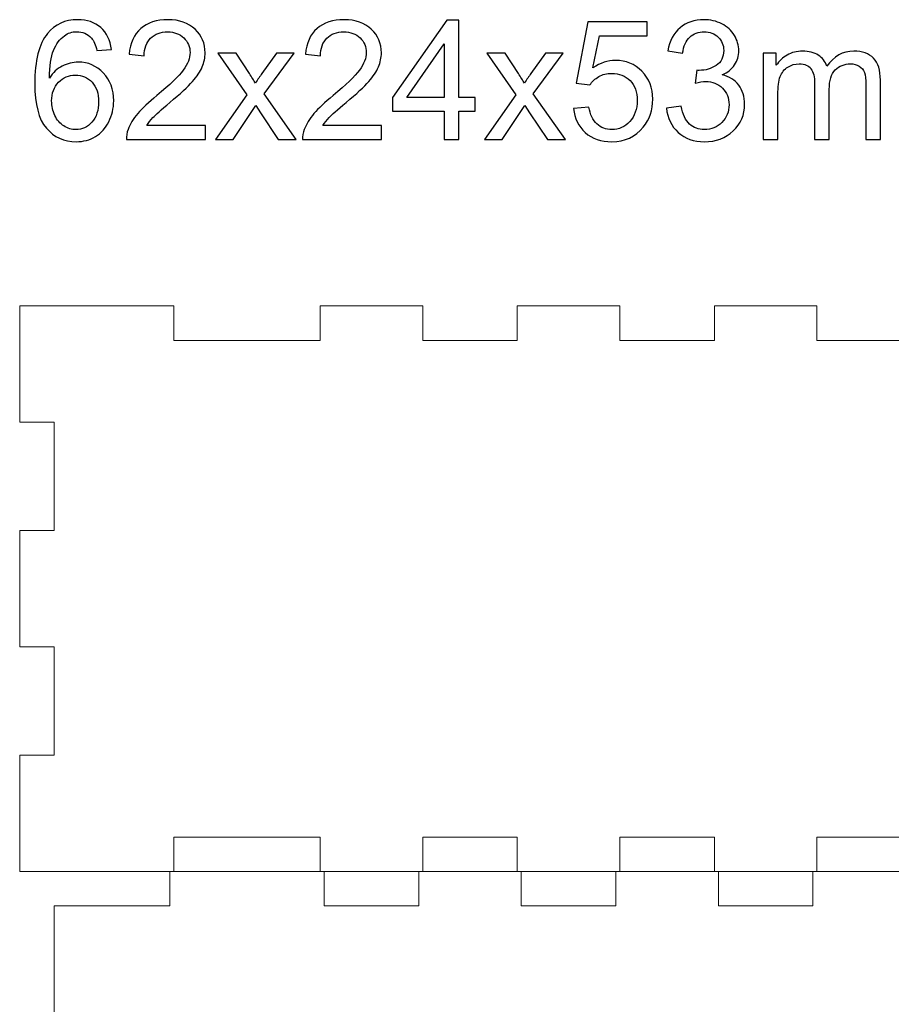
# Model space of a CAD drawing. Header units: inches. Extents: x -5.24 to 2.17, y -6.36 to -2.42.
# Tile 2 of 5: x -5.24 to -3.5, y -4.39 to -2.42. Entities that reach past the tile are written whole.
import ezdxf

# ---------------------------------------------------------------- set-up
doc = ezdxf.new("R2010")
doc.units = ezdxf.units.IN
doc.header["$MEASUREMENT"] = 0
doc.layers.add('Layer 1', color=7, linetype='Continuous')

msp = doc.modelspace()

# ---------------------------------------------------------------- linework, layer by layer
at = {"layer": 'Layer 1', "color": 30}
for points, knots in [([(-5.0567, -2.4838), (-5.0567, -2.4838), (-5.0858, -2.486), (-5.0858, -2.486), (-5.0858, -2.486), (-5.0884, -2.4745), (-5.0921, -2.4661), (-5.0969, -2.461), (-5.0969, -2.461), (-5.1048, -2.4526), (-5.1146, -2.4484), (-5.1262, -2.4484), (-5.1262, -2.4484), (-5.1356, -2.4484), (-5.1437, -2.451), (-5.1508, -2.4563), (-5.1508, -2.4563), (-5.16, -2.463), (-5.1673, -2.4728), (-5.1726, -2.4857), (-5.1726, -2.4857), (-5.1779, -2.4986), (-5.1807, -2.517), (-5.1809, -2.5409), (-5.1809, -2.5409), (-5.1738, -2.5301), (-5.1652, -2.5221), (-5.155, -2.5169), (-5.155, -2.5169), (-5.1448, -2.5118), (-5.1341, -2.5091), (-5.1229, -2.5091), (-5.1229, -2.5091), (-5.1034, -2.5091), (-5.0868, -2.5163), (-5.0731, -2.5307), (-5.0731, -2.5307), (-5.0593, -2.5451), (-5.0524, -2.5636), (-5.0524, -2.5864), (-5.0524, -2.5864), (-5.0524, -2.6014), (-5.0557, -2.6153), (-5.0622, -2.6282), (-5.0622, -2.6282), (-5.0686, -2.641), (-5.0775, -2.6509), (-5.0888, -2.6578), (-5.0888, -2.6578), (-5.1001, -2.6646), (-5.1128, -2.668), (-5.1272, -2.668), (-5.1272, -2.668), (-5.1516, -2.668), (-5.1715, -2.659), (-5.1869, -2.641), (-5.1869, -2.641), (-5.2023, -2.6231), (-5.21, -2.5935), (-5.21, -2.5523), (-5.21, -2.5523), (-5.21, -2.5061), (-5.2015, -2.4726), (-5.1844, -2.4517), (-5.1844, -2.4517), (-5.1696, -2.4335), (-5.1496, -2.4243), (-5.1244, -2.4243), (-5.1244, -2.4243), (-5.1057, -2.4243), (-5.0903, -2.4296), (-5.0783, -2.4401), (-5.0783, -2.4401), (-5.0663, -2.4506), (-5.0591, -2.4652), (-5.0567, -2.4838)], [0, 0, 0, 0, 0.05, 0.05, 0.05, 0.05, 0.1, 0.1, 0.1, 0.1, 0.15, 0.15, 0.15, 0.15, 0.2, 0.2, 0.2, 0.2, 0.25, 0.25, 0.25, 0.25, 0.3, 0.3, 0.3, 0.3, 0.35, 0.35, 0.35, 0.35, 0.4, 0.4, 0.4, 0.4, 0.45, 0.45, 0.45, 0.45, 0.5, 0.5, 0.5, 0.5, 0.55, 0.55, 0.55, 0.55, 0.6, 0.6, 0.6, 0.6, 0.65, 0.65, 0.65, 0.65, 0.7, 0.7, 0.7, 0.7, 0.75, 0.75, 0.75, 0.75, 0.8, 0.8, 0.8, 0.8, 0.85, 0.85, 0.85, 0.85, 0.9, 0.9, 0.9, 0.9, 1, 1, 1, 1]), ([(-4.8693, -2.6358), (-4.8693, -2.6358), (-4.8693, -2.6639), (-4.8693, -2.6639), (-4.8693, -2.6639), (-4.8693, -2.6639), (-5.0271, -2.6639), (-5.0271, -2.6639), (-5.0271, -2.6639), (-5.0273, -2.6569), (-5.0262, -2.6501), (-5.0237, -2.6436), (-5.0237, -2.6436), (-5.0197, -2.6328), (-5.0132, -2.6223), (-5.0044, -2.6118), (-5.0044, -2.6118), (-4.9955, -2.6014), (-4.9827, -2.5894), (-4.9661, -2.5757), (-4.9661, -2.5757), (-4.9401, -2.5544), (-4.9226, -2.5376), (-4.9134, -2.5251), (-4.9134, -2.5251), (-4.9043, -2.5128), (-4.8998, -2.501), (-4.8998, -2.4899), (-4.8998, -2.4899), (-4.8998, -2.4783), (-4.9039, -2.4685), (-4.9122, -2.4605), (-4.9122, -2.4605), (-4.9206, -2.4526), (-4.9314, -2.4486), (-4.9447, -2.4486), (-4.9447, -2.4486), (-4.9588, -2.4486), (-4.9701, -2.4528), (-4.9786, -2.4613), (-4.9786, -2.4613), (-4.9871, -2.4698), (-4.9913, -2.4815), (-4.9914, -2.4964), (-4.9914, -2.4964), (-4.9914, -2.4964), (-5.0216, -2.4934), (-5.0216, -2.4934), (-5.0216, -2.4934), (-5.0195, -2.4709), (-5.0117, -2.4538), (-4.9983, -2.442), (-4.9983, -2.442), (-4.9848, -2.4302), (-4.9667, -2.4243), (-4.9441, -2.4243), (-4.9441, -2.4243), (-4.9212, -2.4243), (-4.9031, -2.4307), (-4.8897, -2.4434), (-4.8897, -2.4434), (-4.8763, -2.4561), (-4.8697, -2.4718), (-4.8697, -2.4906), (-4.8697, -2.4906), (-4.8697, -2.5001), (-4.8716, -2.5095), (-4.8756, -2.5188), (-4.8756, -2.5188), (-4.8794, -2.528), (-4.8859, -2.5377), (-4.895, -2.5479), (-4.895, -2.5479), (-4.9041, -2.5581), (-4.9191, -2.5721), (-4.9402, -2.5899), (-4.9402, -2.5899), (-4.9577, -2.6046), (-4.969, -2.6146), (-4.974, -2.6199), (-4.974, -2.6199), (-4.979, -2.6251), (-4.9831, -2.6304), (-4.9864, -2.6358), (-4.9864, -2.6358), (-4.9864, -2.6358), (-4.8693, -2.6358), (-4.8693, -2.6358)], [0, 0, 0, 0, 0.043478, 0.043478, 0.043478, 0.043478, 0.086957, 0.086957, 0.086957, 0.086957, 0.130435, 0.130435, 0.130435, 0.130435, 0.173913, 0.173913, 0.173913, 0.173913, 0.217391, 0.217391, 0.217391, 0.217391, 0.26087, 0.26087, 0.26087, 0.26087, 0.304348, 0.304348, 0.304348, 0.304348, 0.347826, 0.347826, 0.347826, 0.347826, 0.391304, 0.391304, 0.391304, 0.391304, 0.434783, 0.434783, 0.434783, 0.434783, 0.478261, 0.478261, 0.478261, 0.478261, 0.521739, 0.521739, 0.521739, 0.521739, 0.565217, 0.565217, 0.565217, 0.565217, 0.608696, 0.608696, 0.608696, 0.608696, 0.652174, 0.652174, 0.652174, 0.652174, 0.695652, 0.695652, 0.695652, 0.695652, 0.73913, 0.73913, 0.73913, 0.73913, 0.782609, 0.782609, 0.782609, 0.782609, 0.826087, 0.826087, 0.826087, 0.826087, 0.869565, 0.869565, 0.869565, 0.869565, 0.913043, 0.913043, 0.913043, 0.913043, 1, 1, 1, 1]), ([(-4.5173, -2.6358), (-4.5173, -2.6358), (-4.5173, -2.6639), (-4.5173, -2.6639), (-4.5173, -2.6639), (-4.5173, -2.6639), (-4.675, -2.6639), (-4.675, -2.6639), (-4.675, -2.6639), (-4.6752, -2.6569), (-4.6741, -2.6501), (-4.6716, -2.6436), (-4.6716, -2.6436), (-4.6676, -2.6328), (-4.6612, -2.6223), (-4.6523, -2.6118), (-4.6523, -2.6118), (-4.6434, -2.6014), (-4.6307, -2.5894), (-4.614, -2.5757), (-4.614, -2.5757), (-4.5881, -2.5544), (-4.5705, -2.5376), (-4.5614, -2.5251), (-4.5614, -2.5251), (-4.5523, -2.5128), (-4.5477, -2.501), (-4.5477, -2.4899), (-4.5477, -2.4899), (-4.5477, -2.4783), (-4.5519, -2.4685), (-4.5602, -2.4605), (-4.5602, -2.4605), (-4.5685, -2.4526), (-4.5793, -2.4486), (-4.5927, -2.4486), (-4.5927, -2.4486), (-4.6068, -2.4486), (-4.6181, -2.4528), (-4.6265, -2.4613), (-4.6265, -2.4613), (-4.635, -2.4698), (-4.6393, -2.4815), (-4.6394, -2.4964), (-4.6394, -2.4964), (-4.6394, -2.4964), (-4.6695, -2.4934), (-4.6695, -2.4934), (-4.6695, -2.4934), (-4.6674, -2.4709), (-4.6597, -2.4538), (-4.6462, -2.442), (-4.6462, -2.442), (-4.6328, -2.4302), (-4.6147, -2.4243), (-4.592, -2.4243), (-4.592, -2.4243), (-4.5691, -2.4243), (-4.551, -2.4307), (-4.5377, -2.4434), (-4.5377, -2.4434), (-4.5243, -2.4561), (-4.5176, -2.4718), (-4.5176, -2.4906), (-4.5176, -2.4906), (-4.5176, -2.5001), (-4.5196, -2.5095), (-4.5235, -2.5188), (-4.5235, -2.5188), (-4.5274, -2.528), (-4.5339, -2.5377), (-4.5429, -2.5479), (-4.5429, -2.5479), (-4.552, -2.5581), (-4.5671, -2.5721), (-4.5881, -2.5899), (-4.5881, -2.5899), (-4.6057, -2.6046), (-4.6169, -2.6146), (-4.6219, -2.6199), (-4.6219, -2.6199), (-4.6269, -2.6251), (-4.6311, -2.6304), (-4.6343, -2.6358), (-4.6343, -2.6358), (-4.6343, -2.6358), (-4.5173, -2.6358), (-4.5173, -2.6358)], [0, 0, 0, 0, 0.043478, 0.043478, 0.043478, 0.043478, 0.086957, 0.086957, 0.086957, 0.086957, 0.130435, 0.130435, 0.130435, 0.130435, 0.173913, 0.173913, 0.173913, 0.173913, 0.217391, 0.217391, 0.217391, 0.217391, 0.26087, 0.26087, 0.26087, 0.26087, 0.304348, 0.304348, 0.304348, 0.304348, 0.347826, 0.347826, 0.347826, 0.347826, 0.391304, 0.391304, 0.391304, 0.391304, 0.434783, 0.434783, 0.434783, 0.434783, 0.478261, 0.478261, 0.478261, 0.478261, 0.521739, 0.521739, 0.521739, 0.521739, 0.565217, 0.565217, 0.565217, 0.565217, 0.608696, 0.608696, 0.608696, 0.608696, 0.652174, 0.652174, 0.652174, 0.652174, 0.695652, 0.695652, 0.695652, 0.695652, 0.73913, 0.73913, 0.73913, 0.73913, 0.782609, 0.782609, 0.782609, 0.782609, 0.826087, 0.826087, 0.826087, 0.826087, 0.869565, 0.869565, 0.869565, 0.869565, 0.913043, 0.913043, 0.913043, 0.913043, 1, 1, 1, 1]), ([(-4.392, -2.6639), (-4.392, -2.6639), (-4.392, -2.6068), (-4.392, -2.6068), (-4.392, -2.6068), (-4.392, -2.6068), (-4.4955, -2.6068), (-4.4955, -2.6068), (-4.4955, -2.6068), (-4.4955, -2.6068), (-4.4955, -2.5799), (-4.4955, -2.5799), (-4.4955, -2.5799), (-4.4955, -2.5799), (-4.3866, -2.4253), (-4.3866, -2.4253), (-4.3866, -2.4253), (-4.3866, -2.4253), (-4.3627, -2.4253), (-4.3627, -2.4253), (-4.3627, -2.4253), (-4.3627, -2.4253), (-4.3627, -2.5799), (-4.3627, -2.5799), (-4.3627, -2.5799), (-4.3627, -2.5799), (-4.3304, -2.5799), (-4.3304, -2.5799), (-4.3304, -2.5799), (-4.3304, -2.5799), (-4.3304, -2.6068), (-4.3304, -2.6068), (-4.3304, -2.6068), (-4.3304, -2.6068), (-4.3627, -2.6068), (-4.3627, -2.6068), (-4.3627, -2.6068), (-4.3627, -2.6068), (-4.3627, -2.6639), (-4.3627, -2.6639), (-4.3627, -2.6639), (-4.3627, -2.6639), (-4.392, -2.6639), (-4.392, -2.6639)], [0, 0, 0, 0, 0.083333, 0.083333, 0.083333, 0.083333, 0.166667, 0.166667, 0.166667, 0.166667, 0.25, 0.25, 0.25, 0.25, 0.333333, 0.333333, 0.333333, 0.333333, 0.416667, 0.416667, 0.416667, 0.416667, 0.5, 0.5, 0.5, 0.5, 0.583333, 0.583333, 0.583333, 0.583333, 0.666667, 0.666667, 0.666667, 0.666667, 0.75, 0.75, 0.75, 0.75, 0.833333, 0.833333, 0.833333, 0.833333, 1, 1, 1, 1]), ([(-4.1338, -2.6014), (-4.1338, -2.6014), (-4.103, -2.5988), (-4.103, -2.5988), (-4.103, -2.5988), (-4.1008, -2.6138), (-4.0955, -2.625), (-4.0872, -2.6326), (-4.0872, -2.6326), (-4.0789, -2.6401), (-4.0689, -2.6439), (-4.0572, -2.6439), (-4.0572, -2.6439), (-4.043, -2.6439), (-4.0311, -2.6386), (-4.0214, -2.628), (-4.0214, -2.628), (-4.0116, -2.6173), (-4.0067, -2.6032), (-4.0067, -2.5856), (-4.0067, -2.5856), (-4.0067, -2.5689), (-4.0114, -2.5558), (-4.0208, -2.5461), (-4.0208, -2.5461), (-4.0302, -2.5364), (-4.0424, -2.5316), (-4.0577, -2.5316), (-4.0577, -2.5316), (-4.0671, -2.5316), (-4.0756, -2.5338), (-4.0832, -2.538), (-4.0832, -2.538), (-4.0908, -2.5423), (-4.0968, -2.5479), (-4.1011, -2.5547), (-4.1011, -2.5547), (-4.1011, -2.5547), (-4.1286, -2.5511), (-4.1286, -2.5511), (-4.1286, -2.5511), (-4.1286, -2.5511), (-4.1055, -2.4286), (-4.1055, -2.4286), (-4.1055, -2.4286), (-4.1055, -2.4286), (-3.9868, -2.4286), (-3.9868, -2.4286), (-3.9868, -2.4286), (-3.9868, -2.4286), (-3.9868, -2.4566), (-3.9868, -2.4566), (-3.9868, -2.4566), (-3.9868, -2.4566), (-4.082, -2.4566), (-4.082, -2.4566), (-4.082, -2.4566), (-4.082, -2.4566), (-4.0949, -2.5207), (-4.0949, -2.5207), (-4.0949, -2.5207), (-4.0806, -2.5107), (-4.0655, -2.5057), (-4.0498, -2.5057), (-4.0498, -2.5057), (-4.029, -2.5057), (-4.0114, -2.5129), (-3.9971, -2.5274), (-3.9971, -2.5274), (-3.9828, -2.5418), (-3.9756, -2.5604), (-3.9756, -2.583), (-3.9756, -2.583), (-3.9756, -2.6046), (-3.9819, -2.6233), (-3.9945, -2.639), (-3.9945, -2.639), (-4.0098, -2.6583), (-4.0307, -2.668), (-4.0572, -2.668), (-4.0572, -2.668), (-4.0789, -2.668), (-4.0966, -2.6619), (-4.1103, -2.6498), (-4.1103, -2.6498), (-4.124, -2.6376), (-4.1319, -2.6215), (-4.1338, -2.6014)], [0, 0, 0, 0, 0.043478, 0.043478, 0.043478, 0.043478, 0.086957, 0.086957, 0.086957, 0.086957, 0.130435, 0.130435, 0.130435, 0.130435, 0.173913, 0.173913, 0.173913, 0.173913, 0.217391, 0.217391, 0.217391, 0.217391, 0.26087, 0.26087, 0.26087, 0.26087, 0.304348, 0.304348, 0.304348, 0.304348, 0.347826, 0.347826, 0.347826, 0.347826, 0.391304, 0.391304, 0.391304, 0.391304, 0.434783, 0.434783, 0.434783, 0.434783, 0.478261, 0.478261, 0.478261, 0.478261, 0.521739, 0.521739, 0.521739, 0.521739, 0.565217, 0.565217, 0.565217, 0.565217, 0.608696, 0.608696, 0.608696, 0.608696, 0.652174, 0.652174, 0.652174, 0.652174, 0.695652, 0.695652, 0.695652, 0.695652, 0.73913, 0.73913, 0.73913, 0.73913, 0.782609, 0.782609, 0.782609, 0.782609, 0.826087, 0.826087, 0.826087, 0.826087, 0.869565, 0.869565, 0.869565, 0.869565, 0.913043, 0.913043, 0.913043, 0.913043, 1, 1, 1, 1]), ([(-3.9483, -2.6009), (-3.9483, -2.6009), (-3.919, -2.597), (-3.919, -2.597), (-3.919, -2.597), (-3.9156, -2.6136), (-3.9099, -2.6256), (-3.9018, -2.6329), (-3.9018, -2.6329), (-3.8937, -2.6403), (-3.8839, -2.6439), (-3.8723, -2.6439), (-3.8723, -2.6439), (-3.8585, -2.6439), (-3.8468, -2.6391), (-3.8373, -2.6296), (-3.8373, -2.6296), (-3.8279, -2.62), (-3.8231, -2.6082), (-3.8231, -2.5941), (-3.8231, -2.5941), (-3.8231, -2.5806), (-3.8275, -2.5695), (-3.8363, -2.5608), (-3.8363, -2.5608), (-3.8451, -2.5521), (-3.8563, -2.5477), (-3.8698, -2.5477), (-3.8698, -2.5477), (-3.8754, -2.5477), (-3.8823, -2.5488), (-3.8905, -2.551), (-3.8905, -2.551), (-3.8905, -2.551), (-3.8872, -2.5253), (-3.8872, -2.5253), (-3.8872, -2.5253), (-3.8853, -2.5255), (-3.8837, -2.5256), (-3.8825, -2.5256), (-3.8825, -2.5256), (-3.87, -2.5256), (-3.8588, -2.5223), (-3.8488, -2.5158), (-3.8488, -2.5158), (-3.8388, -2.5093), (-3.8338, -2.4993), (-3.8338, -2.4857), (-3.8338, -2.4857), (-3.8338, -2.475), (-3.8375, -2.466), (-3.8448, -2.459), (-3.8448, -2.459), (-3.852, -2.452), (-3.8614, -2.4484), (-3.8729, -2.4484), (-3.8729, -2.4484), (-3.8843, -2.4484), (-3.8938, -2.452), (-3.9014, -2.4591), (-3.9014, -2.4591), (-3.909, -2.4663), (-3.9139, -2.4771), (-3.916, -2.4914), (-3.916, -2.4914), (-3.916, -2.4914), (-3.9453, -2.4862), (-3.9453, -2.4862), (-3.9453, -2.4862), (-3.9418, -2.4665), (-3.9336, -2.4513), (-3.9209, -2.4405), (-3.9209, -2.4405), (-3.9082, -2.4298), (-3.8924, -2.4243), (-3.8735, -2.4243), (-3.8735, -2.4243), (-3.8605, -2.4243), (-3.8485, -2.4271), (-3.8376, -2.4327), (-3.8376, -2.4327), (-3.8267, -2.4383), (-3.8183, -2.4459), (-3.8124, -2.4556), (-3.8124, -2.4556), (-3.8067, -2.4653), (-3.8037, -2.4755), (-3.8037, -2.4864), (-3.8037, -2.4864), (-3.8037, -2.4966), (-3.8065, -2.506), (-3.812, -2.5145), (-3.812, -2.5145), (-3.8176, -2.523), (-3.8258, -2.5297), (-3.8366, -2.5347), (-3.8366, -2.5347), (-3.8225, -2.5379), (-3.8115, -2.5447), (-3.8037, -2.555), (-3.8037, -2.555), (-3.7959, -2.5652), (-3.792, -2.578), (-3.792, -2.5934), (-3.792, -2.5934), (-3.792, -2.6143), (-3.7996, -2.6319), (-3.8148, -2.6464), (-3.8148, -2.6464), (-3.83, -2.6609), (-3.8492, -2.6681), (-3.8724, -2.6681), (-3.8724, -2.6681), (-3.8934, -2.6681), (-3.9108, -2.6619), (-3.9246, -2.6494), (-3.9246, -2.6494), (-3.9384, -2.637), (-3.9463, -2.6208), (-3.9483, -2.6009)], [0, 0, 0, 0, 0.032258, 0.032258, 0.032258, 0.032258, 0.064516, 0.064516, 0.064516, 0.064516, 0.096774, 0.096774, 0.096774, 0.096774, 0.129032, 0.129032, 0.129032, 0.129032, 0.16129, 0.16129, 0.16129, 0.16129, 0.193548, 0.193548, 0.193548, 0.193548, 0.225806, 0.225806, 0.225806, 0.225806, 0.258065, 0.258065, 0.258065, 0.258065, 0.290323, 0.290323, 0.290323, 0.290323, 0.322581, 0.322581, 0.322581, 0.322581, 0.354839, 0.354839, 0.354839, 0.354839, 0.387097, 0.387097, 0.387097, 0.387097, 0.419355, 0.419355, 0.419355, 0.419355, 0.451613, 0.451613, 0.451613, 0.451613, 0.483871, 0.483871, 0.483871, 0.483871, 0.516129, 0.516129, 0.516129, 0.516129, 0.548387, 0.548387, 0.548387, 0.548387, 0.580645, 0.580645, 0.580645, 0.580645, 0.612903, 0.612903, 0.612903, 0.612903, 0.645161, 0.645161, 0.645161, 0.645161, 0.677419, 0.677419, 0.677419, 0.677419, 0.709677, 0.709677, 0.709677, 0.709677, 0.741935, 0.741935, 0.741935, 0.741935, 0.774194, 0.774194, 0.774194, 0.774194, 0.806452, 0.806452, 0.806452, 0.806452, 0.83871, 0.83871, 0.83871, 0.83871, 0.870968, 0.870968, 0.870968, 0.870968, 0.903226, 0.903226, 0.903226, 0.903226, 0.935484, 0.935484, 0.935484, 0.935484, 1, 1, 1, 1]), ([(-4.392, -2.5799), (-4.392, -2.5799), (-4.392, -2.4724), (-4.392, -2.4724), (-4.392, -2.4724), (-4.392, -2.4724), (-4.4667, -2.5799), (-4.4667, -2.5799), (-4.4667, -2.5799), (-4.4667, -2.5799), (-4.392, -2.5799), (-4.392, -2.5799)], [0, 0, 0, 0, 0.25, 0.25, 0.25, 0.25, 0.5, 0.5, 0.5, 0.5, 1, 1, 1, 1]), ([(-4.8493, -2.6639), (-4.8493, -2.6639), (-4.7862, -2.5741), (-4.7862, -2.5741), (-4.7862, -2.5741), (-4.7862, -2.5741), (-4.8446, -2.4911), (-4.8446, -2.4911), (-4.8446, -2.4911), (-4.8446, -2.4911), (-4.808, -2.4911), (-4.808, -2.4911), (-4.808, -2.4911), (-4.808, -2.4911), (-4.7814, -2.5316), (-4.7814, -2.5316), (-4.7814, -2.5316), (-4.7765, -2.5393), (-4.7724, -2.5458), (-4.7694, -2.551), (-4.7694, -2.551), (-4.7647, -2.5438), (-4.7603, -2.5375), (-4.7562, -2.5319), (-4.7562, -2.5319), (-4.7562, -2.5319), (-4.7271, -2.4911), (-4.7271, -2.4911), (-4.7271, -2.4911), (-4.7271, -2.4911), (-4.6921, -2.4911), (-4.6921, -2.4911), (-4.6921, -2.4911), (-4.6921, -2.4911), (-4.7518, -2.5725), (-4.7518, -2.5725), (-4.7518, -2.5725), (-4.7518, -2.5725), (-4.6876, -2.6639), (-4.6876, -2.6639), (-4.6876, -2.6639), (-4.6876, -2.6639), (-4.7235, -2.6639), (-4.7235, -2.6639), (-4.7235, -2.6639), (-4.7235, -2.6639), (-4.759, -2.6102), (-4.759, -2.6102), (-4.759, -2.6102), (-4.759, -2.6102), (-4.7684, -2.5957), (-4.7684, -2.5957), (-4.7684, -2.5957), (-4.7684, -2.5957), (-4.8138, -2.6639), (-4.8138, -2.6639), (-4.8138, -2.6639), (-4.8138, -2.6639), (-4.8493, -2.6639), (-4.8493, -2.6639)], [0, 0, 0, 0, 0.0625, 0.0625, 0.0625, 0.0625, 0.125, 0.125, 0.125, 0.125, 0.1875, 0.1875, 0.1875, 0.1875, 0.25, 0.25, 0.25, 0.25, 0.3125, 0.3125, 0.3125, 0.3125, 0.375, 0.375, 0.375, 0.375, 0.4375, 0.4375, 0.4375, 0.4375, 0.5, 0.5, 0.5, 0.5, 0.5625, 0.5625, 0.5625, 0.5625, 0.625, 0.625, 0.625, 0.625, 0.6875, 0.6875, 0.6875, 0.6875, 0.75, 0.75, 0.75, 0.75, 0.8125, 0.8125, 0.8125, 0.8125, 0.875, 0.875, 0.875, 0.875, 1, 1, 1, 1]), ([(-4.3119, -2.6639), (-4.3119, -2.6639), (-4.2487, -2.5741), (-4.2487, -2.5741), (-4.2487, -2.5741), (-4.2487, -2.5741), (-4.3072, -2.4911), (-4.3072, -2.4911), (-4.3072, -2.4911), (-4.3072, -2.4911), (-4.2705, -2.4911), (-4.2705, -2.4911), (-4.2705, -2.4911), (-4.2705, -2.4911), (-4.244, -2.5316), (-4.244, -2.5316), (-4.244, -2.5316), (-4.239, -2.5393), (-4.235, -2.5458), (-4.232, -2.551), (-4.232, -2.551), (-4.2272, -2.5438), (-4.2228, -2.5375), (-4.2188, -2.5319), (-4.2188, -2.5319), (-4.2188, -2.5319), (-4.1897, -2.4911), (-4.1897, -2.4911), (-4.1897, -2.4911), (-4.1897, -2.4911), (-4.1547, -2.4911), (-4.1547, -2.4911), (-4.1547, -2.4911), (-4.1547, -2.4911), (-4.2144, -2.5725), (-4.2144, -2.5725), (-4.2144, -2.5725), (-4.2144, -2.5725), (-4.1501, -2.6639), (-4.1501, -2.6639), (-4.1501, -2.6639), (-4.1501, -2.6639), (-4.186, -2.6639), (-4.186, -2.6639), (-4.186, -2.6639), (-4.186, -2.6639), (-4.2215, -2.6102), (-4.2215, -2.6102), (-4.2215, -2.6102), (-4.2215, -2.6102), (-4.231, -2.5957), (-4.231, -2.5957), (-4.231, -2.5957), (-4.231, -2.5957), (-4.2764, -2.6639), (-4.2764, -2.6639), (-4.2764, -2.6639), (-4.2764, -2.6639), (-4.3119, -2.6639), (-4.3119, -2.6639)], [0, 0, 0, 0, 0.0625, 0.0625, 0.0625, 0.0625, 0.125, 0.125, 0.125, 0.125, 0.1875, 0.1875, 0.1875, 0.1875, 0.25, 0.25, 0.25, 0.25, 0.3125, 0.3125, 0.3125, 0.3125, 0.375, 0.375, 0.375, 0.375, 0.4375, 0.4375, 0.4375, 0.4375, 0.5, 0.5, 0.5, 0.5, 0.5625, 0.5625, 0.5625, 0.5625, 0.625, 0.625, 0.625, 0.625, 0.6875, 0.6875, 0.6875, 0.6875, 0.75, 0.75, 0.75, 0.75, 0.8125, 0.8125, 0.8125, 0.8125, 0.875, 0.875, 0.875, 0.875, 1, 1, 1, 1]), ([(-3.7549, -2.6639), (-3.7549, -2.6639), (-3.7549, -2.4911), (-3.7549, -2.4911), (-3.7549, -2.4911), (-3.7549, -2.4911), (-3.7287, -2.4911), (-3.7287, -2.4911), (-3.7287, -2.4911), (-3.7287, -2.4911), (-3.7287, -2.5153), (-3.7287, -2.5153), (-3.7287, -2.5153), (-3.7233, -2.5069), (-3.716, -2.5), (-3.707, -2.4949), (-3.707, -2.4949), (-3.698, -2.4898), (-3.6878, -2.4871), (-3.6763, -2.4871), (-3.6763, -2.4871), (-3.6635, -2.4871), (-3.653, -2.4898), (-3.6448, -2.4951), (-3.6448, -2.4951), (-3.6366, -2.5005), (-3.6308, -2.5079), (-3.6275, -2.5174), (-3.6275, -2.5174), (-3.6138, -2.4973), (-3.596, -2.4871), (-3.5741, -2.4871), (-3.5741, -2.4871), (-3.5569, -2.4871), (-3.5438, -2.4919), (-3.5345, -2.5014), (-3.5345, -2.5014), (-3.5253, -2.5109), (-3.5207, -2.5255), (-3.5207, -2.5453), (-3.5207, -2.5453), (-3.5207, -2.5453), (-3.5207, -2.6639), (-3.5207, -2.6639), (-3.5207, -2.6639), (-3.5207, -2.6639), (-3.5498, -2.6639), (-3.5498, -2.6639), (-3.5498, -2.6639), (-3.5498, -2.6639), (-3.5498, -2.555), (-3.5498, -2.555), (-3.5498, -2.555), (-3.5498, -2.5433), (-3.5508, -2.5349), (-3.5527, -2.5297), (-3.5527, -2.5297), (-3.5546, -2.5246), (-3.558, -2.5204), (-3.563, -2.5173), (-3.563, -2.5173), (-3.568, -2.5141), (-3.5739, -2.5125), (-3.5806, -2.5125), (-3.5806, -2.5125), (-3.5928, -2.5125), (-3.6028, -2.5166), (-3.6109, -2.5247), (-3.6109, -2.5247), (-3.6189, -2.5328), (-3.6229, -2.5457), (-3.6229, -2.5635), (-3.6229, -2.5635), (-3.6229, -2.5635), (-3.6229, -2.6639), (-3.6229, -2.6639), (-3.6229, -2.6639), (-3.6229, -2.6639), (-3.6522, -2.6639), (-3.6522, -2.6639), (-3.6522, -2.6639), (-3.6522, -2.6639), (-3.6522, -2.5516), (-3.6522, -2.5516), (-3.6522, -2.5516), (-3.6522, -2.5386), (-3.6546, -2.5288), (-3.6594, -2.5223), (-3.6594, -2.5223), (-3.6642, -2.5158), (-3.6719, -2.5125), (-3.6828, -2.5125), (-3.6828, -2.5125), (-3.691, -2.5125), (-3.6987, -2.5147), (-3.7057, -2.5191), (-3.7057, -2.5191), (-3.7127, -2.5234), (-3.7178, -2.5298), (-3.7209, -2.5381), (-3.7209, -2.5381), (-3.724, -2.5465), (-3.7256, -2.5585), (-3.7256, -2.5743), (-3.7256, -2.5743), (-3.7256, -2.5743), (-3.7256, -2.6639), (-3.7256, -2.6639), (-3.7256, -2.6639), (-3.7256, -2.6639), (-3.7549, -2.6639), (-3.7549, -2.6639)], [0, 0, 0, 0, 0.034483, 0.034483, 0.034483, 0.034483, 0.068966, 0.068966, 0.068966, 0.068966, 0.103448, 0.103448, 0.103448, 0.103448, 0.137931, 0.137931, 0.137931, 0.137931, 0.172414, 0.172414, 0.172414, 0.172414, 0.206897, 0.206897, 0.206897, 0.206897, 0.241379, 0.241379, 0.241379, 0.241379, 0.275862, 0.275862, 0.275862, 0.275862, 0.310345, 0.310345, 0.310345, 0.310345, 0.344828, 0.344828, 0.344828, 0.344828, 0.37931, 0.37931, 0.37931, 0.37931, 0.413793, 0.413793, 0.413793, 0.413793, 0.448276, 0.448276, 0.448276, 0.448276, 0.482759, 0.482759, 0.482759, 0.482759, 0.517241, 0.517241, 0.517241, 0.517241, 0.551724, 0.551724, 0.551724, 0.551724, 0.586207, 0.586207, 0.586207, 0.586207, 0.62069, 0.62069, 0.62069, 0.62069, 0.655172, 0.655172, 0.655172, 0.655172, 0.689655, 0.689655, 0.689655, 0.689655, 0.724138, 0.724138, 0.724138, 0.724138, 0.758621, 0.758621, 0.758621, 0.758621, 0.793103, 0.793103, 0.793103, 0.793103, 0.827586, 0.827586, 0.827586, 0.827586, 0.862069, 0.862069, 0.862069, 0.862069, 0.896552, 0.896552, 0.896552, 0.896552, 0.931034, 0.931034, 0.931034, 0.931034, 1, 1, 1, 1]), ([(-5.1763, -2.5866), (-5.1763, -2.5967), (-5.1742, -2.6064), (-5.1699, -2.6156), (-5.1699, -2.6156), (-5.1656, -2.6248), (-5.1596, -2.6318), (-5.1519, -2.6366), (-5.1519, -2.6366), (-5.1442, -2.6415), (-5.1361, -2.6439), (-5.1277, -2.6439), (-5.1277, -2.6439), (-5.1153, -2.6439), (-5.1047, -2.6389), (-5.0958, -2.6289), (-5.0958, -2.6289), (-5.0869, -2.6189), (-5.0824, -2.6054), (-5.0824, -2.5883), (-5.0824, -2.5883), (-5.0824, -2.5718), (-5.0868, -2.5588), (-5.0956, -2.5493), (-5.0956, -2.5493), (-5.1044, -2.5398), (-5.1154, -2.535), (-5.1288, -2.535), (-5.1288, -2.535), (-5.1421, -2.535), (-5.1533, -2.5398), (-5.1625, -2.5493), (-5.1625, -2.5493), (-5.1717, -2.5588), (-5.1763, -2.5712), (-5.1763, -2.5866)], [0, 0, 0, 0, 0.1, 0.1, 0.1, 0.1, 0.2, 0.2, 0.2, 0.2, 0.3, 0.3, 0.3, 0.3, 0.4, 0.4, 0.4, 0.4, 0.5, 0.5, 0.5, 0.5, 0.6, 0.6, 0.6, 0.6, 0.7, 0.7, 0.7, 0.7, 0.8, 0.8, 0.8, 0.8, 1, 1, 1, 1])]:
    msp.add_open_spline(points, degree=3, knots=knots, dxfattribs=at)
at = {"layer": 'Layer 1', "color": 250, "lineweight": 9}
for points, knots in [([(-5.2402, -2.9961), (-5.2402, -2.9961), (-4.9321, -2.9961), (-4.9321, -2.9961), (-4.9321, -2.9961), (-4.9321, -2.9961), (-4.9321, -3.065), (-4.9321, -3.065), (-4.9321, -3.065), (-4.9321, -3.065), (-4.6398, -3.065), (-4.6398, -3.065), (-4.6398, -3.065), (-4.6398, -3.065), (-4.6398, -2.9961), (-4.6398, -2.9961), (-4.6398, -2.9961), (-4.6398, -2.9961), (-4.435, -2.9961), (-4.435, -2.9961), (-4.435, -2.9961), (-4.435, -2.9961), (-4.435, -3.065), (-4.435, -3.065), (-4.435, -3.065), (-4.435, -3.065), (-4.2461, -3.065), (-4.2461, -3.065), (-4.2461, -3.065), (-4.2461, -3.065), (-4.2461, -2.9961), (-4.2461, -2.9961), (-4.2461, -2.9961), (-4.2461, -2.9961), (-4.0413, -2.9961), (-4.0413, -2.9961), (-4.0413, -2.9961), (-4.0413, -2.9961), (-4.0413, -3.065), (-4.0413, -3.065), (-4.0413, -3.065), (-4.0413, -3.065), (-3.8524, -3.065), (-3.8524, -3.065), (-3.8524, -3.065), (-3.8524, -3.065), (-3.8524, -2.9961), (-3.8524, -2.9961), (-3.8524, -2.9961), (-3.8524, -2.9961), (-3.6476, -2.9961), (-3.6476, -2.9961), (-3.6476, -2.9961), (-3.6476, -2.9961), (-3.6476, -3.065), (-3.6476, -3.065), (-3.6476, -3.065), (-3.6476, -3.065), (-3.4587, -3.065), (-3.4587, -3.065), (-3.4587, -3.065), (-3.4587, -3.065), (-3.4587, -2.9961), (-3.4587, -2.9961), (-3.4587, -2.9961), (-3.4587, -2.9961), (-3.2539, -2.9961), (-3.2539, -2.9961), (-3.2539, -2.9961), (-3.2539, -2.9961), (-3.2539, -3.065), (-3.2539, -3.065), (-3.2539, -3.065), (-3.2539, -3.065), (-2.9616, -3.065), (-2.9616, -3.065), (-2.9616, -3.065), (-2.9616, -3.065), (-2.9616, -2.9961), (-2.9616, -2.9961), (-2.9616, -2.9961), (-2.9616, -2.9961), (-2.6535, -2.9961), (-2.6535, -2.9961), (-2.6535, -2.9961), (-2.6535, -2.9961), (-2.6535, -3.2283), (-2.6535, -3.2283), (-2.6535, -3.2283), (-2.6535, -3.2283), (-2.7224, -3.2283), (-2.7224, -3.2283), (-2.7224, -3.2283), (-2.7224, -3.2283), (-2.7224, -3.4449), (-2.7224, -3.4449), (-2.7224, -3.4449), (-2.7224, -3.4449), (-2.6535, -3.4449), (-2.6535, -3.4449), (-2.6535, -3.4449), (-2.6535, -3.4449), (-2.6535, -3.6772), (-2.6535, -3.6772), (-2.6535, -3.6772), (-2.6535, -3.6772), (-2.7224, -3.6772), (-2.7224, -3.6772), (-2.7224, -3.6772), (-2.7224, -3.6772), (-2.7224, -3.8937), (-2.7224, -3.8937), (-2.7224, -3.8937), (-2.7224, -3.8937), (-2.6535, -3.8937), (-2.6535, -3.8937), (-2.6535, -3.8937), (-2.6535, -3.8937), (-2.6535, -4.126), (-2.6535, -4.126), (-2.6535, -4.126), (-2.6535, -4.126), (-2.9616, -4.126), (-2.9616, -4.126), (-2.9616, -4.126), (-2.9616, -4.126), (-2.9616, -4.0571), (-2.9616, -4.0571), (-2.9616, -4.0571), (-2.9616, -4.0571), (-3.2539, -4.0571), (-3.2539, -4.0571), (-3.2539, -4.0571), (-3.2539, -4.0571), (-3.2539, -4.126), (-3.2539, -4.126), (-3.2539, -4.126), (-3.2539, -4.126), (-3.4587, -4.126), (-3.4587, -4.126), (-3.4587, -4.126), (-3.4587, -4.126), (-3.4587, -4.0571), (-3.4587, -4.0571), (-3.4587, -4.0571), (-3.4587, -4.0571), (-3.6476, -4.0571), (-3.6476, -4.0571), (-3.6476, -4.0571), (-3.6476, -4.0571), (-3.6476, -4.126), (-3.6476, -4.126), (-3.6476, -4.126), (-3.6476, -4.126), (-3.8524, -4.126), (-3.8524, -4.126), (-3.8524, -4.126), (-3.8524, -4.126), (-3.8524, -4.0571), (-3.8524, -4.0571), (-3.8524, -4.0571), (-3.8524, -4.0571), (-4.0413, -4.0571), (-4.0413, -4.0571), (-4.0413, -4.0571), (-4.0413, -4.0571), (-4.0413, -4.126), (-4.0413, -4.126), (-4.0413, -4.126), (-4.0413, -4.126), (-4.2461, -4.126), (-4.2461, -4.126), (-4.2461, -4.126), (-4.2461, -4.126), (-4.2461, -4.0571), (-4.2461, -4.0571), (-4.2461, -4.0571), (-4.2461, -4.0571), (-4.435, -4.0571), (-4.435, -4.0571), (-4.435, -4.0571), (-4.435, -4.0571), (-4.435, -4.126), (-4.435, -4.126), (-4.435, -4.126), (-4.435, -4.126), (-4.6398, -4.126), (-4.6398, -4.126), (-4.6398, -4.126), (-4.6398, -4.126), (-4.6398, -4.0571), (-4.6398, -4.0571), (-4.6398, -4.0571), (-4.6398, -4.0571), (-4.9321, -4.0571), (-4.9321, -4.0571), (-4.9321, -4.0571), (-4.9321, -4.0571), (-4.9321, -4.126), (-4.9321, -4.126), (-4.9321, -4.126), (-4.9321, -4.126), (-5.2402, -4.126), (-5.2402, -4.126), (-5.2402, -4.126), (-5.2402, -4.126), (-5.2402, -3.8937), (-5.2402, -3.8937), (-5.2402, -3.8937), (-5.2402, -3.8937), (-5.1713, -3.8937), (-5.1713, -3.8937), (-5.1713, -3.8937), (-5.1713, -3.8937), (-5.1713, -3.6772), (-5.1713, -3.6772), (-5.1713, -3.6772), (-5.1713, -3.6772), (-5.2402, -3.6772), (-5.2402, -3.6772), (-5.2402, -3.6772), (-5.2402, -3.6772), (-5.2402, -3.4449), (-5.2402, -3.4449), (-5.2402, -3.4449), (-5.2402, -3.4449), (-5.1713, -3.4449), (-5.1713, -3.4449), (-5.1713, -3.4449), (-5.1713, -3.4449), (-5.1713, -3.2283), (-5.1713, -3.2283), (-5.1713, -3.2283), (-5.1713, -3.2283), (-5.2402, -3.2283), (-5.2402, -3.2283), (-5.2402, -3.2283), (-5.2402, -3.2283), (-5.2402, -2.9961), (-5.2402, -2.9961)], [0, 0, 0, 0, 0.016393, 0.016393, 0.016393, 0.016393, 0.032787, 0.032787, 0.032787, 0.032787, 0.04918, 0.04918, 0.04918, 0.04918, 0.065574, 0.065574, 0.065574, 0.065574, 0.081967, 0.081967, 0.081967, 0.081967, 0.098361, 0.098361, 0.098361, 0.098361, 0.114754, 0.114754, 0.114754, 0.114754, 0.131148, 0.131148, 0.131148, 0.131148, 0.147541, 0.147541, 0.147541, 0.147541, 0.163934, 0.163934, 0.163934, 0.163934, 0.180328, 0.180328, 0.180328, 0.180328, 0.196721, 0.196721, 0.196721, 0.196721, 0.213115, 0.213115, 0.213115, 0.213115, 0.229508, 0.229508, 0.229508, 0.229508, 0.245902, 0.245902, 0.245902, 0.245902, 0.262295, 0.262295, 0.262295, 0.262295, 0.278689, 0.278689, 0.278689, 0.278689, 0.295082, 0.295082, 0.295082, 0.295082, 0.311475, 0.311475, 0.311475, 0.311475, 0.327869, 0.327869, 0.327869, 0.327869, 0.344262, 0.344262, 0.344262, 0.344262, 0.360656, 0.360656, 0.360656, 0.360656, 0.377049, 0.377049, 0.377049, 0.377049, 0.393443, 0.393443, 0.393443, 0.393443, 0.409836, 0.409836, 0.409836, 0.409836, 0.42623, 0.42623, 0.42623, 0.42623, 0.442623, 0.442623, 0.442623, 0.442623, 0.459016, 0.459016, 0.459016, 0.459016, 0.47541, 0.47541, 0.47541, 0.47541, 0.491803, 0.491803, 0.491803, 0.491803, 0.508197, 0.508197, 0.508197, 0.508197, 0.52459, 0.52459, 0.52459, 0.52459, 0.540984, 0.540984, 0.540984, 0.540984, 0.557377, 0.557377, 0.557377, 0.557377, 0.57377, 0.57377, 0.57377, 0.57377, 0.590164, 0.590164, 0.590164, 0.590164, 0.606557, 0.606557, 0.606557, 0.606557, 0.622951, 0.622951, 0.622951, 0.622951, 0.639344, 0.639344, 0.639344, 0.639344, 0.655738, 0.655738, 0.655738, 0.655738, 0.672131, 0.672131, 0.672131, 0.672131, 0.688525, 0.688525, 0.688525, 0.688525, 0.704918, 0.704918, 0.704918, 0.704918, 0.721311, 0.721311, 0.721311, 0.721311, 0.737705, 0.737705, 0.737705, 0.737705, 0.754098, 0.754098, 0.754098, 0.754098, 0.770492, 0.770492, 0.770492, 0.770492, 0.786885, 0.786885, 0.786885, 0.786885, 0.803279, 0.803279, 0.803279, 0.803279, 0.819672, 0.819672, 0.819672, 0.819672, 0.836066, 0.836066, 0.836066, 0.836066, 0.852459, 0.852459, 0.852459, 0.852459, 0.868852, 0.868852, 0.868852, 0.868852, 0.885246, 0.885246, 0.885246, 0.885246, 0.901639, 0.901639, 0.901639, 0.901639, 0.918033, 0.918033, 0.918033, 0.918033, 0.934426, 0.934426, 0.934426, 0.934426, 0.95082, 0.95082, 0.95082, 0.95082, 0.967213, 0.967213, 0.967213, 0.967213, 1, 1, 1, 1]), ([(-5.1713, -4.1949), (-5.1713, -4.1949), (-4.94, -4.1949), (-4.94, -4.1949), (-4.94, -4.1949), (-4.94, -4.1949), (-4.94, -4.126), (-4.94, -4.126), (-4.94, -4.126), (-4.94, -4.126), (-4.6319, -4.126), (-4.6319, -4.126), (-4.6319, -4.126), (-4.6319, -4.126), (-4.6319, -4.1949), (-4.6319, -4.1949), (-4.6319, -4.1949), (-4.6319, -4.1949), (-4.4429, -4.1949), (-4.4429, -4.1949), (-4.4429, -4.1949), (-4.4429, -4.1949), (-4.4429, -4.126), (-4.4429, -4.126), (-4.4429, -4.126), (-4.4429, -4.126), (-4.2382, -4.126), (-4.2382, -4.126), (-4.2382, -4.126), (-4.2382, -4.126), (-4.2382, -4.1949), (-4.2382, -4.1949), (-4.2382, -4.1949), (-4.2382, -4.1949), (-4.0492, -4.1949), (-4.0492, -4.1949), (-4.0492, -4.1949), (-4.0492, -4.1949), (-4.0492, -4.126), (-4.0492, -4.126), (-4.0492, -4.126), (-4.0492, -4.126), (-3.8445, -4.126), (-3.8445, -4.126), (-3.8445, -4.126), (-3.8445, -4.126), (-3.8445, -4.1949), (-3.8445, -4.1949), (-3.8445, -4.1949), (-3.8445, -4.1949), (-3.6555, -4.1949), (-3.6555, -4.1949), (-3.6555, -4.1949), (-3.6555, -4.1949), (-3.6555, -4.126), (-3.6555, -4.126), (-3.6555, -4.126), (-3.6555, -4.126), (-3.4508, -4.126), (-3.4508, -4.126), (-3.4508, -4.126), (-3.4508, -4.126), (-3.4508, -4.1949), (-3.4508, -4.1949), (-3.4508, -4.1949), (-3.4508, -4.1949), (-3.2618, -4.1949), (-3.2618, -4.1949), (-3.2618, -4.1949), (-3.2618, -4.1949), (-3.2618, -4.126), (-3.2618, -4.126), (-3.2618, -4.126), (-3.2618, -4.126), (-2.9537, -4.126), (-2.9537, -4.126), (-2.9537, -4.126), (-2.9537, -4.126), (-2.9537, -4.1949), (-2.9537, -4.1949), (-2.9537, -4.1949), (-2.9537, -4.1949), (-2.7224, -4.1949), (-2.7224, -4.1949), (-2.7224, -4.1949), (-2.7224, -4.1949), (-2.7224, -4.436), (-2.7224, -4.436), (-2.7224, -4.436), (-2.7224, -4.436), (-2.6535, -4.436), (-2.6535, -4.436), (-2.6535, -4.436), (-2.6535, -4.436), (-2.6535, -4.7539), (-2.6535, -4.7539), (-2.6535, -4.7539), (-2.6535, -4.7539), (-2.7224, -4.7539), (-2.7224, -4.7539), (-2.7224, -4.7539), (-2.7224, -4.7539), (-2.7224, -4.9429), (-2.7224, -4.9429), (-2.7224, -4.9429), (-2.7224, -4.9429), (-2.6535, -4.9429), (-2.6535, -4.9429), (-2.6535, -4.9429), (-2.6535, -4.9429), (-2.6535, -5.1476), (-2.6535, -5.1476), (-2.6535, -5.1476), (-2.6535, -5.1476), (-2.7224, -5.1476), (-2.7224, -5.1476), (-2.7224, -5.1476), (-2.7224, -5.1476), (-2.7224, -5.3366), (-2.7224, -5.3366), (-2.7224, -5.3366), (-2.7224, -5.3366), (-2.6535, -5.3366), (-2.6535, -5.3366), (-2.6535, -5.3366), (-2.6535, -5.3366), (-2.6535, -5.5413), (-2.6535, -5.5413), (-2.6535, -5.5413), (-2.6535, -5.5413), (-2.7224, -5.5413), (-2.7224, -5.5413), (-2.7224, -5.5413), (-2.7224, -5.5413), (-2.7224, -5.7303), (-2.7224, -5.7303), (-2.7224, -5.7303), (-2.7224, -5.7303), (-2.6535, -5.7303), (-2.6535, -5.7303), (-2.6535, -5.7303), (-2.6535, -5.7303), (-2.6535, -6.0482), (-2.6535, -6.0482), (-2.6535, -6.0482), (-2.6535, -6.0482), (-2.7224, -6.0482), (-2.7224, -6.0482), (-2.7224, -6.0482), (-2.7224, -6.0482), (-2.7224, -6.2894), (-2.7224, -6.2894), (-2.7224, -6.2894), (-2.7224, -6.2894), (-2.9537, -6.2894), (-2.9537, -6.2894), (-2.9537, -6.2894), (-2.9537, -6.2894), (-2.9537, -6.3583), (-2.9537, -6.3583), (-2.9537, -6.3583), (-2.9537, -6.3583), (-3.2618, -6.3583), (-3.2618, -6.3583), (-3.2618, -6.3583), (-3.2618, -6.3583), (-3.2618, -6.2894), (-3.2618, -6.2894), (-3.2618, -6.2894), (-3.2618, -6.2894), (-3.4508, -6.2894), (-3.4508, -6.2894), (-3.4508, -6.2894), (-3.4508, -6.2894), (-3.4508, -6.3583), (-3.4508, -6.3583), (-3.4508, -6.3583), (-3.4508, -6.3583), (-3.6555, -6.3583), (-3.6555, -6.3583), (-3.6555, -6.3583), (-3.6555, -6.3583), (-3.6555, -6.2894), (-3.6555, -6.2894), (-3.6555, -6.2894), (-3.6555, -6.2894), (-3.8445, -6.2894), (-3.8445, -6.2894), (-3.8445, -6.2894), (-3.8445, -6.2894), (-3.8445, -6.3583), (-3.8445, -6.3583), (-3.8445, -6.3583), (-3.8445, -6.3583), (-4.0492, -6.3583), (-4.0492, -6.3583), (-4.0492, -6.3583), (-4.0492, -6.3583), (-4.0492, -6.2894), (-4.0492, -6.2894), (-4.0492, -6.2894), (-4.0492, -6.2894), (-4.2382, -6.2894), (-4.2382, -6.2894), (-4.2382, -6.2894), (-4.2382, -6.2894), (-4.2382, -6.3583), (-4.2382, -6.3583), (-4.2382, -6.3583), (-4.2382, -6.3583), (-4.4429, -6.3583), (-4.4429, -6.3583), (-4.4429, -6.3583), (-4.4429, -6.3583), (-4.4429, -6.2894), (-4.4429, -6.2894), (-4.4429, -6.2894), (-4.4429, -6.2894), (-4.6319, -6.2894), (-4.6319, -6.2894), (-4.6319, -6.2894), (-4.6319, -6.2894), (-4.6319, -6.3583), (-4.6319, -6.3583), (-4.6319, -6.3583), (-4.6319, -6.3583), (-4.94, -6.3583), (-4.94, -6.3583), (-4.94, -6.3583), (-4.94, -6.3583), (-4.94, -6.2894), (-4.94, -6.2894), (-4.94, -6.2894), (-4.94, -6.2894), (-5.1713, -6.2894), (-5.1713, -6.2894), (-5.1713, -6.2894), (-5.1713, -6.2894), (-5.1713, -6.0482), (-5.1713, -6.0482), (-5.1713, -6.0482), (-5.1713, -6.0482), (-5.2402, -6.0482), (-5.2402, -6.0482), (-5.2402, -6.0482), (-5.2402, -6.0482), (-5.2402, -5.7303), (-5.2402, -5.7303), (-5.2402, -5.7303), (-5.2402, -5.7303), (-5.1713, -5.7303), (-5.1713, -5.7303), (-5.1713, -5.7303), (-5.1713, -5.7303), (-5.1713, -5.5413), (-5.1713, -5.5413), (-5.1713, -5.5413), (-5.1713, -5.5413), (-5.2402, -5.5413), (-5.2402, -5.5413), (-5.2402, -5.5413), (-5.2402, -5.5413), (-5.2402, -5.3366), (-5.2402, -5.3366), (-5.2402, -5.3366), (-5.2402, -5.3366), (-5.1713, -5.3366), (-5.1713, -5.3366), (-5.1713, -5.3366), (-5.1713, -5.3366), (-5.1713, -5.1476), (-5.1713, -5.1476), (-5.1713, -5.1476), (-5.1713, -5.1476), (-5.2402, -5.1476), (-5.2402, -5.1476), (-5.2402, -5.1476), (-5.2402, -5.1476), (-5.2402, -4.9429), (-5.2402, -4.9429), (-5.2402, -4.9429), (-5.2402, -4.9429), (-5.1713, -4.9429), (-5.1713, -4.9429), (-5.1713, -4.9429), (-5.1713, -4.9429), (-5.1713, -4.7539), (-5.1713, -4.7539), (-5.1713, -4.7539), (-5.1713, -4.7539), (-5.2402, -4.7539), (-5.2402, -4.7539), (-5.2402, -4.7539), (-5.2402, -4.7539), (-5.2402, -4.436), (-5.2402, -4.436), (-5.2402, -4.436), (-5.2402, -4.436), (-5.1713, -4.436), (-5.1713, -4.436), (-5.1713, -4.436), (-5.1713, -4.436), (-5.1713, -4.1949), (-5.1713, -4.1949)], [0, 0, 0, 0, 0.012987, 0.012987, 0.012987, 0.012987, 0.025974, 0.025974, 0.025974, 0.025974, 0.038961, 0.038961, 0.038961, 0.038961, 0.051948, 0.051948, 0.051948, 0.051948, 0.064935, 0.064935, 0.064935, 0.064935, 0.077922, 0.077922, 0.077922, 0.077922, 0.090909, 0.090909, 0.090909, 0.090909, 0.103896, 0.103896, 0.103896, 0.103896, 0.116883, 0.116883, 0.116883, 0.116883, 0.12987, 0.12987, 0.12987, 0.12987, 0.142857, 0.142857, 0.142857, 0.142857, 0.155844, 0.155844, 0.155844, 0.155844, 0.168831, 0.168831, 0.168831, 0.168831, 0.181818, 0.181818, 0.181818, 0.181818, 0.194805, 0.194805, 0.194805, 0.194805, 0.207792, 0.207792, 0.207792, 0.207792, 0.220779, 0.220779, 0.220779, 0.220779, 0.233766, 0.233766, 0.233766, 0.233766, 0.246753, 0.246753, 0.246753, 0.246753, 0.25974, 0.25974, 0.25974, 0.25974, 0.272727, 0.272727, 0.272727, 0.272727, 0.285714, 0.285714, 0.285714, 0.285714, 0.298701, 0.298701, 0.298701, 0.298701, 0.311688, 0.311688, 0.311688, 0.311688, 0.324675, 0.324675, 0.324675, 0.324675, 0.337662, 0.337662, 0.337662, 0.337662, 0.350649, 0.350649, 0.350649, 0.350649, 0.363636, 0.363636, 0.363636, 0.363636, 0.376623, 0.376623, 0.376623, 0.376623, 0.38961, 0.38961, 0.38961, 0.38961, 0.402597, 0.402597, 0.402597, 0.402597, 0.415584, 0.415584, 0.415584, 0.415584, 0.428571, 0.428571, 0.428571, 0.428571, 0.441558, 0.441558, 0.441558, 0.441558, 0.454545, 0.454545, 0.454545, 0.454545, 0.467532, 0.467532, 0.467532, 0.467532, 0.480519, 0.480519, 0.480519, 0.480519, 0.493506, 0.493506, 0.493506, 0.493506, 0.506494, 0.506494, 0.506494, 0.506494, 0.519481, 0.519481, 0.519481, 0.519481, 0.532468, 0.532468, 0.532468, 0.532468, 0.545455, 0.545455, 0.545455, 0.545455, 0.558442, 0.558442, 0.558442, 0.558442, 0.571429, 0.571429, 0.571429, 0.571429, 0.584416, 0.584416, 0.584416, 0.584416, 0.597403, 0.597403, 0.597403, 0.597403, 0.61039, 0.61039, 0.61039, 0.61039, 0.623377, 0.623377, 0.623377, 0.623377, 0.636364, 0.636364, 0.636364, 0.636364, 0.649351, 0.649351, 0.649351, 0.649351, 0.662338, 0.662338, 0.662338, 0.662338, 0.675325, 0.675325, 0.675325, 0.675325, 0.688312, 0.688312, 0.688312, 0.688312, 0.701299, 0.701299, 0.701299, 0.701299, 0.714286, 0.714286, 0.714286, 0.714286, 0.727273, 0.727273, 0.727273, 0.727273, 0.74026, 0.74026, 0.74026, 0.74026, 0.753247, 0.753247, 0.753247, 0.753247, 0.766234, 0.766234, 0.766234, 0.766234, 0.779221, 0.779221, 0.779221, 0.779221, 0.792208, 0.792208, 0.792208, 0.792208, 0.805195, 0.805195, 0.805195, 0.805195, 0.818182, 0.818182, 0.818182, 0.818182, 0.831169, 0.831169, 0.831169, 0.831169, 0.844156, 0.844156, 0.844156, 0.844156, 0.857143, 0.857143, 0.857143, 0.857143, 0.87013, 0.87013, 0.87013, 0.87013, 0.883117, 0.883117, 0.883117, 0.883117, 0.896104, 0.896104, 0.896104, 0.896104, 0.909091, 0.909091, 0.909091, 0.909091, 0.922078, 0.922078, 0.922078, 0.922078, 0.935065, 0.935065, 0.935065, 0.935065, 0.948052, 0.948052, 0.948052, 0.948052, 0.961039, 0.961039, 0.961039, 0.961039, 0.974026, 0.974026, 0.974026, 0.974026, 1, 1, 1, 1])]:
    msp.add_open_spline(points, degree=3, knots=knots, dxfattribs=at)

doc.saveas('drawing.dxf')
